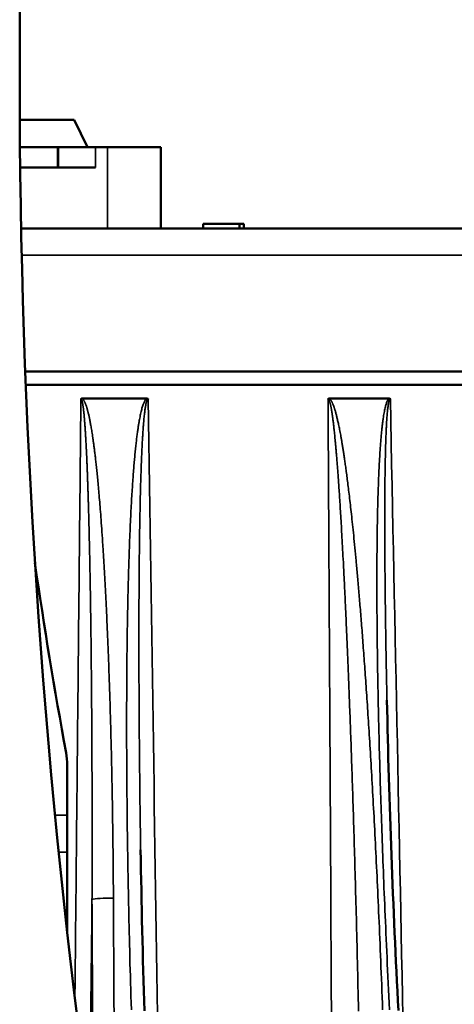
# Model space of a CAD drawing. Header units: millimetres. Extents: x 40 to 2195, y 40 to 1687.
# Tile 32 of 185: x 318 to 349, y 873 to 946. Entities that reach past the tile are written whole.
import ezdxf

# ---------------------------------------------------------------- set-up
doc = ezdxf.new("R2010")
doc.units = ezdxf.units.MM
doc.header["$LTSCALE"] = 8
doc.layers.add('Visible (ISO)', color=7, linetype='Continuous', lineweight=50)
doc.layers.add('Visible Narrow (ISO)', color=7, linetype='Continuous', lineweight=35)

msp = doc.modelspace()

# ---------------------------------------------------------------- linework, layer by layer
at = {"layer": 'Visible (ISO)'}
for p, q in [((321.503, 938.218), (317.511, 938.218)), ((321.503, 938.218), (322.503, 936.218)), ((317.525, 936.218), (320.293, 936.218)), ((320.362, 936.218), (320.293, 936.218)), ((323.082, 936.218), (320.362, 936.218)), ((323.082, 936.218), (323.958, 936.218)), ((327.899, 936.218), (323.958, 936.218)), ((327.899, 936.218), (327.899, 930.218)), ((323.082, 934.718), (317.541, 934.718)), ((331.003, 930.568), (333.684, 930.568)), ((331.003, 930.218), (331.003, 930.568)), ((333.684, 930.568), (334.003, 930.568)), ((333.684, 930.218), (333.684, 930.568)), ((334.003, 930.218), (334.003, 930.568)), ((352.209, 930.218), (317.61, 930.218)), ((379.977, 919.718), (317.912, 919.718)), ((380.003, 918.718), (317.951, 918.718)), ((326.856, 917.718), (322.112, 917.718)), ((340.303, 917.718), (344.687, 917.718)), ((321.003, 890.758), (321.003, 887.087)), ((321.003, 884.347), (321.003, 887.087)), ((321.003, 884.347), (321.003, 878.426))]:
    msp.add_line(p, q, dxfattribs=at)
for centre, radius, start, end in [((882.503, 941.218), 565, 172.43857, 187.56143), ((670.087, 956.218), 355.083, 188.19039, 190.4741)]:
    msp.add_arc(centre, radius, start, end, dxfattribs=at)
msp.add_ellipse((315.988, 890.758), major_axis=(5.015, -0.001), ratio=0.998498, start_param=0.00019, end_param=0.182727, dxfattribs=at)
for points, knots in [([(322.011, 917.678), (322.012, 917.679), (322.012, 917.68), (322.013, 917.68), (322.02, 917.689), (322.029, 917.695), (322.039, 917.701), (322.047, 917.705), (322.055, 917.708), (322.064, 917.711), (322.067, 917.712), (322.071, 917.713), (322.074, 917.714), (322.086, 917.717), (322.099, 917.718), (322.112, 917.718)], [0, 0, 0, 0, 0.0251167, 0.0251167, 0.0251167, 0.3333333, 0.3333333, 0.3333333, 0.5746484, 0.5746484, 0.5746484, 0.6666667, 0.6666667, 0.6666667, 1, 1, 1, 1]), ([(326.856, 917.718), (326.861, 917.718), (326.866, 917.717), (326.87, 917.717), (326.887, 917.716), (326.903, 917.713), (326.917, 917.708), (326.927, 917.704), (326.936, 917.7), (326.945, 917.694), (326.953, 917.69), (326.96, 917.684), (326.966, 917.678)], [0, 0, 0, 0, 0.111119, 0.111119, 0.111119, 0.5, 0.5, 0.5, 0.772035, 0.772035, 0.772035, 1, 1, 1, 1]), ([(340.201, 917.678), (340.205, 917.682), (340.209, 917.686), (340.213, 917.689), (340.223, 917.697), (340.234, 917.703), (340.246, 917.708), (340.254, 917.711), (340.262, 917.713), (340.27, 917.715), (340.28, 917.717), (340.291, 917.718), (340.303, 917.718)], [0, 0, 0, 0, 0.147701, 0.147701, 0.147701, 0.5, 0.5, 0.5, 0.721689, 0.721689, 0.721689, 1, 1, 1, 1]), ([(344.687, 917.718), (344.707, 917.718), (344.724, 917.715), (344.741, 917.708), (344.746, 917.706), (344.752, 917.704), (344.757, 917.701), (344.767, 917.695), (344.777, 917.688), (344.786, 917.678)], [0, 0, 0, 0, 0.5, 0.5, 0.5, 0.6679457, 0.6679457, 0.6679457, 1, 1, 1, 1])]:
    msp.add_open_spline(points, degree=3, knots=knots, dxfattribs=at)
for points in [[(344.535, 895.549), (344.691, 887.942), (344.989, 880.33), (345.377, 872.72)], [(326.407, 884.52), (326.467, 880.578), (326.559, 876.636), (326.681, 872.694)]]:
    msp.add_open_spline(points, degree=3, dxfattribs=at)
at = {"layer": 'Visible Narrow (ISO)'}
for p, q in [((320.293, 936.218), (320.293, 934.718)), ((320.362, 936.218), (320.362, 934.718)), ((323.082, 936.218), (323.082, 934.718)), ((323.958, 936.218), (323.958, 930.218)), ((353.607, 928.27), (317.652, 928.27)), ((321.003, 887.087), (320.102, 887.087)), ((321.003, 884.347), (320.373, 884.347))]:
    msp.add_line(p, q, dxfattribs=at)
msp.add_ellipse((324.082, 880.86), major_axis=(-1.3, -0.007), ratio=0.088095, start_param=4.462242, end_param=6.020381, dxfattribs=at)
for points, knots in [([(322.011, 917.678), (321.941, 910.677), (321.87, 903.586), (321.798, 896.455), (321.727, 889.324), (321.654, 882.152), (321.58, 874.796), (321.576, 874.386), (321.572, 873.976), (321.568, 873.566)], [0, 0, 0, 0, 0.25, 0.25, 0.25, 0.5, 0.5, 0.5, 0.5139132, 0.5139132, 0.5139132, 0.5139132]), ([(322.826, 880.883), (322.828, 881.3), (322.829, 881.711), (322.83, 882.118), (322.832, 882.771), (322.833, 883.41), (322.833, 884.037), (322.834, 884.439), (322.834, 884.836), (322.834, 885.227), (322.835, 885.824), (322.834, 886.406), (322.834, 886.971), (322.833, 887.35), (322.833, 887.722), (322.832, 888.085), (322.831, 888.617), (322.83, 889.132), (322.829, 889.631), (322.828, 889.98), (322.827, 890.32), (322.825, 890.654), (322.824, 891.122), (322.822, 891.576), (322.82, 892.017), (322.818, 892.338), (322.817, 892.651), (322.815, 892.958), (322.813, 893.372), (322.81, 893.775), (322.808, 894.167), (322.806, 894.463), (322.804, 894.754), (322.802, 895.038), (322.799, 895.407), (322.796, 895.766), (322.793, 896.116), (322.791, 896.392), (322.789, 896.663), (322.787, 896.928), (322.784, 897.258), (322.78, 897.58), (322.777, 897.894), (322.775, 898.152), (322.772, 898.405), (322.77, 898.653), (322.766, 898.95), (322.763, 899.239), (322.76, 899.522), (322.757, 899.764), (322.754, 900.001), (322.751, 900.233), (322.748, 900.5), (322.745, 900.761), (322.741, 901.017), (322.738, 901.244), (322.735, 901.466), (322.732, 901.685), (322.729, 901.926), (322.725, 902.162), (322.722, 902.394), (322.719, 902.608), (322.715, 902.818), (322.712, 903.024), (322.709, 903.244), (322.705, 903.459), (322.702, 903.67), (322.698, 903.873), (322.695, 904.073), (322.691, 904.27), (322.688, 904.47), (322.684, 904.668), (322.681, 904.862), (322.677, 905.057), (322.674, 905.249), (322.67, 905.438), (322.666, 905.624), (322.663, 905.807), (322.659, 905.988), (322.655, 906.176), (322.651, 906.361), (322.647, 906.543), (322.644, 906.715), (322.64, 906.884), (322.636, 907.049), (322.632, 907.228), (322.628, 907.403), (322.624, 907.573), (322.621, 907.726), (322.617, 907.876), (322.613, 908.022), (322.609, 908.187), (322.605, 908.346), (322.602, 908.501), (322.598, 908.635), (322.595, 908.765), (322.591, 908.892), (322.587, 909.041), (322.583, 909.185), (322.58, 909.325), (322.576, 909.442), (322.573, 909.556), (322.57, 909.667), (322.566, 909.803), (322.562, 909.934), (322.558, 910.062), (322.555, 910.165), (322.552, 910.265), (322.549, 910.363), (322.546, 910.487), (322.542, 910.608), (322.538, 910.725), (322.535, 910.815), (322.532, 910.904), (322.529, 910.99), (322.526, 911.104), (322.522, 911.215), (322.518, 911.323), (322.516, 911.403), (322.513, 911.481), (322.51, 911.557), (322.507, 911.662), (322.503, 911.764), (322.499, 911.864), (322.497, 911.934), (322.494, 912.003), (322.492, 912.071), (322.488, 912.168), (322.484, 912.263), (322.481, 912.354), (322.478, 912.417), (322.476, 912.478), (322.474, 912.538), (322.47, 912.628), (322.467, 912.716), (322.463, 912.801), (322.461, 912.856), (322.459, 912.911), (322.456, 912.964), (322.453, 913.048), (322.449, 913.128), (322.446, 913.207), (322.444, 913.256), (322.442, 913.305), (322.44, 913.352), (322.436, 913.429), (322.433, 913.504), (322.429, 913.577), (322.427, 913.621), (322.425, 913.664), (322.423, 913.706), (322.42, 913.777), (322.417, 913.847), (322.413, 913.914), (322.412, 913.953), (322.41, 913.991), (322.408, 914.028), (322.405, 914.095), (322.401, 914.159), (322.398, 914.222), (322.396, 914.256), (322.395, 914.29), (322.393, 914.323), (322.39, 914.385), (322.387, 914.445), (322.383, 914.503), (322.382, 914.534), (322.38, 914.564), (322.378, 914.594), (322.375, 914.651), (322.372, 914.707), (322.369, 914.762), (322.368, 914.789), (322.366, 914.816), (322.364, 914.842), (322.361, 914.896), (322.358, 914.948), (322.355, 914.999), (322.354, 915.023), (322.352, 915.047), (322.351, 915.071), (322.348, 915.121), (322.345, 915.169), (322.342, 915.216), (322.341, 915.238), (322.339, 915.259), (322.338, 915.28), (322.335, 915.326), (322.332, 915.371), (322.329, 915.415), (322.328, 915.434), (322.327, 915.453), (322.325, 915.472), (322.322, 915.515), (322.32, 915.557), (322.317, 915.598), (322.316, 915.615), (322.314, 915.632), (322.313, 915.648), (322.31, 915.688), (322.308, 915.727), (322.305, 915.765), (322.304, 915.78), (322.303, 915.795), (322.302, 915.81), (322.299, 915.848), (322.296, 915.884), (322.293, 915.919), (322.292, 915.933), (322.291, 915.946), (322.29, 915.959), (322.288, 915.994), (322.285, 916.028), (322.282, 916.062), (322.281, 916.074), (322.28, 916.085), (322.279, 916.097), (322.277, 916.13), (322.274, 916.162), (322.272, 916.194), (322.271, 916.204), (322.27, 916.215), (322.269, 916.225), (322.266, 916.257), (322.264, 916.287), (322.261, 916.317), (322.26, 916.326), (322.259, 916.336), (322.258, 916.346), (322.256, 916.375), (322.253, 916.404), (322.251, 916.433), (322.25, 916.442), (322.249, 916.45), (322.248, 916.459), (322.245, 916.488), (322.243, 916.516), (322.24, 916.543), (322.239, 916.551), (322.239, 916.559), (322.238, 916.567), (322.235, 916.595), (322.232, 916.622), (322.229, 916.65), (322.229, 916.657), (322.228, 916.664), (322.227, 916.672), (322.224, 916.699), (322.221, 916.726), (322.219, 916.753), (322.218, 916.76), (322.217, 916.767), (322.216, 916.774), (322.213, 916.801), (322.21, 916.827), (322.207, 916.853), (322.207, 916.859), (322.206, 916.866), (322.205, 916.872), (322.202, 916.898), (322.199, 916.923), (322.196, 916.948), (322.195, 916.954), (322.195, 916.959), (322.194, 916.965), (322.191, 916.99), (322.188, 917.014), (322.185, 917.037), (322.184, 917.042), (322.183, 917.047), (322.183, 917.052), (322.18, 917.075), (322.177, 917.097), (322.174, 917.118), (322.173, 917.123), (322.172, 917.127), (322.172, 917.131), (322.169, 917.152), (322.166, 917.173), (322.163, 917.192), (322.162, 917.196), (322.162, 917.2), (322.161, 917.203), (322.158, 917.226), (322.154, 917.248), (322.151, 917.269), (322.147, 917.29), (322.144, 917.309), (322.14, 917.329), (322.137, 917.348), (322.133, 917.367), (322.13, 917.385), (322.126, 917.403), (322.122, 917.421), (322.118, 917.439), (322.114, 917.456), (322.11, 917.474), (322.106, 917.491), (322.102, 917.508), (322.097, 917.525), (322.093, 917.541), (322.088, 917.557), (322.083, 917.573), (322.078, 917.587), (322.072, 917.602), (322.066, 917.617), (322.06, 917.63), (322.053, 917.643), (322.046, 917.654), (322.038, 917.663), (322.03, 917.672), (322.021, 917.679), (322.011, 917.678)], [0, 0, 0, 0, 0.006727, 0.006727, 0.006727, 0.017544, 0.017544, 0.017544, 0.024485, 0.024485, 0.024485, 0.035088, 0.035088, 0.035088, 0.042209, 0.042209, 0.042209, 0.052632, 0.052632, 0.052632, 0.059922, 0.059922, 0.059922, 0.070175, 0.070175, 0.070175, 0.077637, 0.077637, 0.077637, 0.087719, 0.087719, 0.087719, 0.095357, 0.095357, 0.095357, 0.105263, 0.105263, 0.105263, 0.113074, 0.113074, 0.113074, 0.122807, 0.122807, 0.122807, 0.130795, 0.130795, 0.130795, 0.140351, 0.140351, 0.140351, 0.148514, 0.148514, 0.148514, 0.157895, 0.157895, 0.157895, 0.166233, 0.166233, 0.166233, 0.175439, 0.175439, 0.175439, 0.183953, 0.183953, 0.183953, 0.192982, 0.192982, 0.192982, 0.201672, 0.201672, 0.201672, 0.210526, 0.210526, 0.210526, 0.219376, 0.219376, 0.219376, 0.22807, 0.22807, 0.22807, 0.237092, 0.237092, 0.237092, 0.245614, 0.245614, 0.245614, 0.254839, 0.254839, 0.254839, 0.263158, 0.263158, 0.263158, 0.272558, 0.272558, 0.272558, 0.280702, 0.280702, 0.280702, 0.290265, 0.290265, 0.290265, 0.298246, 0.298246, 0.298246, 0.307983, 0.307983, 0.307983, 0.315789, 0.315789, 0.315789, 0.325703, 0.325703, 0.325703, 0.333333, 0.333333, 0.333333, 0.343423, 0.343423, 0.343423, 0.350877, 0.350877, 0.350877, 0.361141, 0.361141, 0.361141, 0.368421, 0.368421, 0.368421, 0.378859, 0.378859, 0.378859, 0.385965, 0.385965, 0.385965, 0.396579, 0.396579, 0.396579, 0.403509, 0.403509, 0.403509, 0.414298, 0.414298, 0.414298, 0.421053, 0.421053, 0.421053, 0.432017, 0.432017, 0.432017, 0.438596, 0.438596, 0.438596, 0.449737, 0.449737, 0.449737, 0.45614, 0.45614, 0.45614, 0.467454, 0.467454, 0.467454, 0.473684, 0.473684, 0.473684, 0.485172, 0.485172, 0.485172, 0.491228, 0.491228, 0.491228, 0.502892, 0.502892, 0.502892, 0.508772, 0.508772, 0.508772, 0.520612, 0.520612, 0.520612, 0.526316, 0.526316, 0.526316, 0.538331, 0.538331, 0.538331, 0.54386, 0.54386, 0.54386, 0.55605, 0.55605, 0.55605, 0.561404, 0.561404, 0.561404, 0.573769, 0.573769, 0.573769, 0.578947, 0.578947, 0.578947, 0.591488, 0.591488, 0.591488, 0.596491, 0.596491, 0.596491, 0.609207, 0.609207, 0.609207, 0.614035, 0.614035, 0.614035, 0.626926, 0.626926, 0.626926, 0.631579, 0.631579, 0.631579, 0.644645, 0.644645, 0.644645, 0.649123, 0.649123, 0.649123, 0.662364, 0.662364, 0.662364, 0.666667, 0.666667, 0.666667, 0.680083, 0.680083, 0.680083, 0.684211, 0.684211, 0.684211, 0.6978, 0.6978, 0.6978, 0.701754, 0.701754, 0.701754, 0.715512, 0.715512, 0.715512, 0.719298, 0.719298, 0.719298, 0.733232, 0.733232, 0.733232, 0.736842, 0.736842, 0.736842, 0.750955, 0.750955, 0.750955, 0.754386, 0.754386, 0.754386, 0.768677, 0.768677, 0.768677, 0.77193, 0.77193, 0.77193, 0.786401, 0.786401, 0.786401, 0.789474, 0.789474, 0.789474, 0.804119, 0.804119, 0.804119, 0.807018, 0.807018, 0.807018, 0.821838, 0.821838, 0.821838, 0.824561, 0.824561, 0.824561, 0.842105, 0.842105, 0.842105, 0.859649, 0.859649, 0.859649, 0.877193, 0.877193, 0.877193, 0.894737, 0.894737, 0.894737, 0.912281, 0.912281, 0.912281, 0.929825, 0.929825, 0.929825, 0.947368, 0.947368, 0.947368, 0.964912, 0.964912, 0.964912, 0.982456, 0.982456, 0.982456, 1, 1, 1, 1]), ([(324.403, 880.973), (324.397, 882.046), (324.389, 883.081), (324.378, 884.084), (324.368, 885.088), (324.355, 886.059), (324.341, 886.983), (324.327, 887.907), (324.312, 888.783), (324.295, 889.614), (324.279, 890.446), (324.262, 891.232), (324.244, 891.979), (324.226, 892.727), (324.207, 893.436), (324.188, 894.112), (324.169, 894.788), (324.15, 895.432), (324.13, 896.048), (324.11, 896.664), (324.09, 897.252), (324.07, 897.815), (324.049, 898.379), (324.029, 898.918), (324.008, 899.435), (323.988, 899.952), (323.967, 900.447), (323.946, 900.923), (323.925, 901.398), (323.904, 901.855), (323.883, 902.294), (323.862, 902.734), (323.841, 903.157), (323.82, 903.566), (323.799, 903.975), (323.778, 904.37), (323.756, 904.754), (323.735, 905.138), (323.713, 905.511), (323.692, 905.875), (323.67, 906.239), (323.648, 906.593), (323.626, 906.934), (323.603, 907.275), (323.582, 907.602), (323.56, 907.912), (323.538, 908.222), (323.517, 908.514), (323.497, 908.791), (323.476, 909.067), (323.456, 909.328), (323.437, 909.575), (323.417, 909.822), (323.398, 910.055), (323.38, 910.278), (323.361, 910.5), (323.343, 910.711), (323.325, 910.912), (323.307, 911.113), (323.29, 911.304), (323.273, 911.486), (323.255, 911.669), (323.239, 911.842), (323.222, 912.007), (323.206, 912.172), (323.19, 912.33), (323.174, 912.481), (323.159, 912.631), (323.143, 912.775), (323.128, 912.913), (323.113, 913.05), (323.098, 913.181), (323.084, 913.307), (323.069, 913.432), (323.055, 913.552), (323.041, 913.666), (323.027, 913.781), (323.014, 913.89), (323.001, 913.995), (322.987, 914.099), (322.974, 914.199), (322.962, 914.295), (322.949, 914.391), (322.936, 914.482), (322.924, 914.57), (322.912, 914.658), (322.9, 914.743), (322.888, 914.824), (322.876, 914.905), (322.865, 914.982), (322.853, 915.057), (322.842, 915.131), (322.831, 915.202), (322.82, 915.271), (322.809, 915.339), (322.798, 915.404), (322.788, 915.467), (322.778, 915.53), (322.767, 915.59), (322.757, 915.647), (322.747, 915.705), (322.737, 915.76), (322.728, 915.813), (322.718, 915.866), (322.709, 915.917), (322.699, 915.966), (322.69, 916.015), (322.681, 916.062), (322.672, 916.107), (322.663, 916.153), (322.654, 916.196), (322.645, 916.239), (322.637, 916.281), (322.628, 916.321), (322.62, 916.361), (322.611, 916.401), (322.603, 916.439), (322.594, 916.476), (322.586, 916.514), (322.577, 916.55), (322.569, 916.586), (322.56, 916.621), (322.552, 916.656), (322.543, 916.691), (322.535, 916.725), (322.526, 916.759), (322.517, 916.793), (322.508, 916.826), (322.5, 916.86), (322.491, 916.892), (322.482, 916.924), (322.473, 916.956), (322.464, 916.987), (322.454, 917.018), (322.445, 917.048), (322.436, 917.077), (322.427, 917.106), (322.418, 917.133), (322.41, 917.16), (322.401, 917.186), (322.392, 917.211), (322.383, 917.235), (322.375, 917.259), (322.366, 917.282), (322.358, 917.304), (322.35, 917.326), (322.341, 917.347), (322.333, 917.367), (322.325, 917.387), (322.317, 917.406), (322.308, 917.425), (322.3, 917.443), (322.291, 917.462), (322.282, 917.479), (322.274, 917.497), (322.265, 917.515), (322.255, 917.532), (322.246, 917.55), (322.236, 917.567), (322.225, 917.583), (322.215, 917.6), (322.204, 917.616), (322.193, 917.632), (322.181, 917.648), (322.169, 917.663), (322.156, 917.677), (322.143, 917.692), (322.128, 917.705), (322.112, 917.718)], [0, 0, 0, 0, 0.017857, 0.017857, 0.017857, 0.035714, 0.035714, 0.035714, 0.053571, 0.053571, 0.053571, 0.071429, 0.071429, 0.071429, 0.089286, 0.089286, 0.089286, 0.107143, 0.107143, 0.107143, 0.125, 0.125, 0.125, 0.142857, 0.142857, 0.142857, 0.160714, 0.160714, 0.160714, 0.178571, 0.178571, 0.178571, 0.196429, 0.196429, 0.196429, 0.214286, 0.214286, 0.214286, 0.232143, 0.232143, 0.232143, 0.25, 0.25, 0.25, 0.267857, 0.267857, 0.267857, 0.285714, 0.285714, 0.285714, 0.303571, 0.303571, 0.303571, 0.321429, 0.321429, 0.321429, 0.339286, 0.339286, 0.339286, 0.357143, 0.357143, 0.357143, 0.375, 0.375, 0.375, 0.392857, 0.392857, 0.392857, 0.410714, 0.410714, 0.410714, 0.428571, 0.428571, 0.428571, 0.446429, 0.446429, 0.446429, 0.464286, 0.464286, 0.464286, 0.482143, 0.482143, 0.482143, 0.5, 0.5, 0.5, 0.517857, 0.517857, 0.517857, 0.535714, 0.535714, 0.535714, 0.553571, 0.553571, 0.553571, 0.571429, 0.571429, 0.571429, 0.589286, 0.589286, 0.589286, 0.607143, 0.607143, 0.607143, 0.625, 0.625, 0.625, 0.642857, 0.642857, 0.642857, 0.660714, 0.660714, 0.660714, 0.678571, 0.678571, 0.678571, 0.696429, 0.696429, 0.696429, 0.714286, 0.714286, 0.714286, 0.732143, 0.732143, 0.732143, 0.75, 0.75, 0.75, 0.767857, 0.767857, 0.767857, 0.785714, 0.785714, 0.785714, 0.803571, 0.803571, 0.803571, 0.821429, 0.821429, 0.821429, 0.839286, 0.839286, 0.839286, 0.857143, 0.857143, 0.857143, 0.875, 0.875, 0.875, 0.892857, 0.892857, 0.892857, 0.910714, 0.910714, 0.910714, 0.928571, 0.928571, 0.928571, 0.946429, 0.946429, 0.946429, 0.964286, 0.964286, 0.964286, 0.982143, 0.982143, 0.982143, 1, 1, 1, 1]), ([(326.856, 917.718), (326.835, 917.703), (326.816, 917.684), (326.798, 917.664), (326.781, 917.644), (326.764, 917.623), (326.749, 917.599), (326.733, 917.575), (326.717, 917.55), (326.702, 917.522), (326.687, 917.494), (326.673, 917.464), (326.658, 917.432), (326.643, 917.399), (326.629, 917.365), (326.614, 917.327), (326.599, 917.29), (326.585, 917.25), (326.57, 917.208), (326.556, 917.165), (326.542, 917.121), (326.528, 917.073), (326.513, 917.026), (326.499, 916.977), (326.485, 916.925), (326.471, 916.873), (326.457, 916.819), (326.444, 916.762), (326.43, 916.705), (326.416, 916.645), (326.402, 916.582), (326.388, 916.52), (326.374, 916.454), (326.361, 916.385), (326.347, 916.316), (326.333, 916.244), (326.319, 916.169), (326.305, 916.093), (326.291, 916.015), (326.277, 915.931), (326.263, 915.848), (326.249, 915.761), (326.235, 915.669), (326.221, 915.577), (326.206, 915.48), (326.192, 915.377), (326.177, 915.274), (326.162, 915.165), (326.147, 915.05), (326.132, 914.935), (326.117, 914.813), (326.102, 914.686), (326.087, 914.558), (326.072, 914.425), (326.056, 914.286), (326.041, 914.147), (326.026, 914.004), (326.012, 913.857), (325.997, 913.711), (325.982, 913.561), (325.968, 913.408), (325.954, 913.256), (325.94, 913.1), (325.927, 912.939), (325.913, 912.778), (325.899, 912.613), (325.886, 912.442), (325.873, 912.27), (325.859, 912.093), (325.846, 911.909), (325.833, 911.724), (325.819, 911.533), (325.806, 911.332), (325.793, 911.132), (325.779, 910.923), (325.766, 910.704), (325.753, 910.485), (325.739, 910.256), (325.726, 910.016), (325.713, 909.776), (325.699, 909.525), (325.686, 909.26), (325.673, 908.996), (325.659, 908.72), (325.646, 908.429), (325.633, 908.138), (325.62, 907.834), (325.607, 907.515), (325.594, 907.196), (325.582, 906.862), (325.569, 906.513), (325.557, 906.164), (325.545, 905.8), (325.533, 905.419), (325.521, 905.039), (325.51, 904.643), (325.499, 904.23), (325.488, 903.817), (325.478, 903.387), (325.468, 902.939), (325.458, 902.49), (325.449, 902.023), (325.44, 901.532), (325.431, 901.042), (325.423, 900.528), (325.416, 899.985), (325.408, 899.443), (325.402, 898.871), (325.396, 898.267), (325.39, 897.662), (325.386, 897.025), (325.382, 896.348), (325.379, 895.671), (325.376, 894.955), (325.376, 894.197), (325.375, 893.438), (325.376, 892.637), (325.379, 891.802), (325.382, 890.967), (325.387, 890.098), (325.394, 889.201), (325.401, 888.304), (325.411, 887.378), (325.423, 886.417), (325.434, 885.456), (325.449, 884.46), (325.466, 883.422), (325.483, 882.384), (325.504, 881.304), (325.528, 880.177), (325.552, 879.05), (325.579, 877.877), (325.611, 876.643), (325.643, 875.41), (325.68, 874.116), (325.722, 872.767)], [0.0000009, 0.0000009, 0.0000009, 0.0000009, 0.0222222, 0.0222222, 0.0222222, 0.0444444, 0.0444444, 0.0444444, 0.0666667, 0.0666667, 0.0666667, 0.0888889, 0.0888889, 0.0888889, 0.1111111, 0.1111111, 0.1111111, 0.1333333, 0.1333333, 0.1333333, 0.1555556, 0.1555556, 0.1555556, 0.1777778, 0.1777778, 0.1777778, 0.2, 0.2, 0.2, 0.2222222, 0.2222222, 0.2222222, 0.2444444, 0.2444444, 0.2444444, 0.2666667, 0.2666667, 0.2666667, 0.2888889, 0.2888889, 0.2888889, 0.3111111, 0.3111111, 0.3111111, 0.3333333, 0.3333333, 0.3333333, 0.3555556, 0.3555556, 0.3555556, 0.3777778, 0.3777778, 0.3777778, 0.4, 0.4, 0.4, 0.4222222, 0.4222222, 0.4222222, 0.4444444, 0.4444444, 0.4444444, 0.4666667, 0.4666667, 0.4666667, 0.4888889, 0.4888889, 0.4888889, 0.5111111, 0.5111111, 0.5111111, 0.5333333, 0.5333333, 0.5333333, 0.5555556, 0.5555556, 0.5555556, 0.5777778, 0.5777778, 0.5777778, 0.6, 0.6, 0.6, 0.6222222, 0.6222222, 0.6222222, 0.6444444, 0.6444444, 0.6444444, 0.6666667, 0.6666667, 0.6666667, 0.6888889, 0.6888889, 0.6888889, 0.7111111, 0.7111111, 0.7111111, 0.7333333, 0.7333333, 0.7333333, 0.7555556, 0.7555556, 0.7555556, 0.7777778, 0.7777778, 0.7777778, 0.8, 0.8, 0.8, 0.8222222, 0.8222222, 0.8222222, 0.8444444, 0.8444444, 0.8444444, 0.8666667, 0.8666667, 0.8666667, 0.8888889, 0.8888889, 0.8888889, 0.9111111, 0.9111111, 0.9111111, 0.9333333, 0.9333333, 0.9333333, 0.9555556, 0.9555556, 0.9555556, 0.9777778, 0.9777778, 0.9777778, 1, 1, 1, 1]), ([(326.966, 917.678), (326.954, 917.678), (326.931, 917.668), (326.897, 917.626), (326.87, 917.568), (326.845, 917.499), (326.822, 917.419), (326.8, 917.326), (326.778, 917.217), (326.756, 917.094), (326.735, 916.957), (326.714, 916.806), (326.693, 916.64), (326.673, 916.458), (326.653, 916.258), (326.633, 916.038), (326.613, 915.798), (326.592, 915.532), (326.572, 915.235), (326.551, 914.903), (326.53, 914.533), (326.509, 914.128), (326.488, 913.697), (326.469, 913.248), (326.451, 912.778), (326.434, 912.28), (326.417, 911.746), (326.4, 911.167), (326.384, 910.536), (326.368, 909.845), (326.352, 909.086), (326.338, 908.251), (326.324, 907.334), (326.311, 906.329), (326.3, 905.234), (326.291, 904.043), (326.285, 902.754), (326.28, 901.351), (326.279, 899.807), (326.281, 898.092), (326.288, 896.178), (326.3, 894.032), (326.319, 891.633), (326.346, 889.038), (326.376, 886.655), (326.398, 885.106), (326.407, 884.52)], [0, 0, 0, 0, 0.0212766, 0.0425532, 0.0638298, 0.0851064, 0.106383, 0.1276596, 0.1489362, 0.1702128, 0.1914894, 0.212766, 0.2340426, 0.2553191, 0.2765957, 0.2978723, 0.3191489, 0.3404255, 0.3617021, 0.3829787, 0.4042553, 0.4255319, 0.4468085, 0.4680851, 0.4893617, 0.5106383, 0.5319149, 0.5531915, 0.5744681, 0.5957447, 0.6170213, 0.6382979, 0.6595745, 0.6808511, 0.7021277, 0.7234043, 0.7446809, 0.7659574, 0.787234, 0.8085106, 0.8297872, 0.8510638, 0.8723404, 0.893617, 0.9148936, 0.9273591, 0.9273591, 0.9273591, 0.9273591]), ([(328.539, 812.664), (328.501, 815.23), (328.463, 817.782), (328.425, 820.318), (328.184, 836.371), (327.954, 851.78), (327.713, 867.861), (327.472, 883.942), (327.221, 900.694), (326.966, 917.678)], [0.2806821, 0.2806821, 0.2806821, 0.2806821, 0.3333333, 0.3333333, 0.3333333, 0.6666667, 0.6666667, 0.6666667, 1, 1, 1, 1]), ([(340.201, 917.678), (340.265, 906.142), (340.329, 894.478), (340.394, 882.793), (340.458, 871.108), (340.522, 859.401), (340.589, 847.354), (340.655, 835.307), (340.723, 822.92), (340.793, 810.144), (340.863, 797.368), (340.935, 784.203), (341.008, 770.665)], [0, 0, 0, 0, 0.25, 0.25, 0.25, 0.5, 0.5, 0.5, 0.75, 0.75, 0.75, 1, 1, 1, 1]), ([(344.215, 872.767), (344.171, 874.008), (344.125, 875.199), (344.08, 876.336), (344.034, 877.472), (343.988, 878.555), (343.943, 879.593), (343.897, 880.631), (343.851, 881.625), (343.806, 882.579), (343.76, 883.534), (343.715, 884.449), (343.67, 885.334), (343.624, 886.219), (343.579, 887.073), (343.534, 887.898), (343.489, 888.723), (343.443, 889.52), (343.399, 890.284), (343.354, 891.049), (343.31, 891.78), (343.267, 892.479), (343.224, 893.178), (343.182, 893.844), (343.14, 894.483), (343.099, 895.121), (343.058, 895.732), (343.018, 896.319), (342.978, 896.906), (342.938, 897.47), (342.899, 898.012), (342.86, 898.554), (342.822, 899.074), (342.784, 899.575), (342.747, 900.076), (342.71, 900.557), (342.673, 901.019), (342.637, 901.482), (342.601, 901.927), (342.566, 902.354), (342.531, 902.782), (342.496, 903.193), (342.462, 903.588), (342.428, 903.983), (342.395, 904.362), (342.363, 904.727), (342.33, 905.091), (342.298, 905.441), (342.267, 905.777), (342.235, 906.113), (342.205, 906.435), (342.175, 906.744), (342.145, 907.054), (342.115, 907.35), (342.087, 907.635), (342.058, 907.92), (342.03, 908.193), (342.002, 908.455), (341.975, 908.716), (341.948, 908.967), (341.921, 909.207), (341.895, 909.448), (341.869, 909.678), (341.844, 909.898), (341.819, 910.118), (341.795, 910.329), (341.771, 910.531), (341.747, 910.732), (341.724, 910.925), (341.702, 911.109), (341.679, 911.293), (341.657, 911.469), (341.636, 911.637), (341.614, 911.806), (341.593, 911.966), (341.573, 912.119), (341.553, 912.273), (341.533, 912.419), (341.514, 912.559), (341.495, 912.699), (341.476, 912.833), (341.458, 912.961), (341.44, 913.089), (341.422, 913.211), (341.405, 913.328), (341.388, 913.446), (341.371, 913.558), (341.354, 913.666), (341.338, 913.773), (341.322, 913.877), (341.306, 913.977), (341.29, 914.076), (341.275, 914.172), (341.26, 914.265), (341.245, 914.358), (341.23, 914.447), (341.215, 914.534), (341.2, 914.62), (341.186, 914.703), (341.172, 914.784), (341.158, 914.864), (341.144, 914.942), (341.13, 915.017), (341.117, 915.092), (341.103, 915.164), (341.09, 915.234), (341.077, 915.303), (341.064, 915.371), (341.051, 915.435), (341.039, 915.5), (341.026, 915.563), (341.014, 915.623), (341.002, 915.683), (340.989, 915.742), (340.978, 915.798), (340.966, 915.854), (340.954, 915.908), (340.943, 915.96), (340.931, 916.012), (340.92, 916.063), (340.909, 916.112), (340.897, 916.16), (340.886, 916.208), (340.876, 916.253), (340.865, 916.299), (340.854, 916.343), (340.843, 916.385), (340.833, 916.428), (340.822, 916.469), (340.812, 916.508), (340.802, 916.548), (340.792, 916.586), (340.782, 916.623), (340.772, 916.66), (340.762, 916.696), (340.752, 916.73), (340.743, 916.764), (340.733, 916.797), (340.724, 916.829), (340.714, 916.861), (340.705, 916.892), (340.695, 916.921), (340.686, 916.951), (340.677, 916.979), (340.668, 917.007), (340.659, 917.035), (340.65, 917.061), (340.641, 917.087), (340.633, 917.112), (340.624, 917.137), (340.615, 917.161), (340.606, 917.185), (340.598, 917.208), (340.589, 917.23), (340.581, 917.252), (340.572, 917.274), (340.564, 917.295), (340.555, 917.316), (340.546, 917.336), (340.538, 917.356), (340.529, 917.376), (340.521, 917.395), (340.512, 917.414), (340.503, 917.432), (340.494, 917.451), (340.485, 917.469), (340.475, 917.487), (340.466, 917.505), (340.456, 917.522), (340.446, 917.54), (340.436, 917.557), (340.425, 917.574), (340.414, 917.592), (340.402, 917.609), (340.39, 917.626), (340.377, 917.643), (340.363, 917.66), (340.348, 917.676), (340.334, 917.691), (340.319, 917.705), (340.303, 917.718)], [0, 0, 0, 0, 0.0166667, 0.0166667, 0.0166667, 0.0333333, 0.0333333, 0.0333333, 0.05, 0.05, 0.05, 0.0666667, 0.0666667, 0.0666667, 0.0833333, 0.0833333, 0.0833333, 0.1, 0.1, 0.1, 0.1166667, 0.1166667, 0.1166667, 0.1333333, 0.1333333, 0.1333333, 0.15, 0.15, 0.15, 0.1666667, 0.1666667, 0.1666667, 0.1833333, 0.1833333, 0.1833333, 0.2, 0.2, 0.2, 0.2166667, 0.2166667, 0.2166667, 0.2333333, 0.2333333, 0.2333333, 0.25, 0.25, 0.25, 0.2666667, 0.2666667, 0.2666667, 0.2833333, 0.2833333, 0.2833333, 0.3, 0.3, 0.3, 0.3166667, 0.3166667, 0.3166667, 0.3333333, 0.3333333, 0.3333333, 0.35, 0.35, 0.35, 0.3666667, 0.3666667, 0.3666667, 0.3833333, 0.3833333, 0.3833333, 0.4, 0.4, 0.4, 0.4166667, 0.4166667, 0.4166667, 0.4333333, 0.4333333, 0.4333333, 0.45, 0.45, 0.45, 0.4666667, 0.4666667, 0.4666667, 0.4833333, 0.4833333, 0.4833333, 0.5, 0.5, 0.5, 0.5166667, 0.5166667, 0.5166667, 0.5333333, 0.5333333, 0.5333333, 0.55, 0.55, 0.55, 0.5666667, 0.5666667, 0.5666667, 0.5833333, 0.5833333, 0.5833333, 0.6, 0.6, 0.6, 0.6166667, 0.6166667, 0.6166667, 0.6333333, 0.6333333, 0.6333333, 0.65, 0.65, 0.65, 0.6666667, 0.6666667, 0.6666667, 0.6833333, 0.6833333, 0.6833333, 0.7, 0.7, 0.7, 0.7166667, 0.7166667, 0.7166667, 0.7333333, 0.7333333, 0.7333333, 0.75, 0.75, 0.75, 0.7666667, 0.7666667, 0.7666667, 0.7833333, 0.7833333, 0.7833333, 0.8, 0.8, 0.8, 0.8166667, 0.8166667, 0.8166667, 0.8333333, 0.8333333, 0.8333333, 0.85, 0.85, 0.85, 0.8666667, 0.8666667, 0.8666667, 0.8833333, 0.8833333, 0.8833333, 0.9, 0.9, 0.9, 0.9166667, 0.9166667, 0.9166667, 0.9333333, 0.9333333, 0.9333333, 0.95, 0.95, 0.95, 0.9666667, 0.9666667, 0.9666667, 0.9833333, 0.9833333, 0.9833333, 0.9999895, 0.9999895, 0.9999895, 0.9999895]), ([(344.687, 917.718), (344.67, 917.703), (344.654, 917.686), (344.639, 917.666), (344.624, 917.646), (344.609, 917.624), (344.595, 917.599), (344.581, 917.574), (344.567, 917.547), (344.554, 917.517), (344.54, 917.487), (344.527, 917.455), (344.514, 917.42), (344.501, 917.385), (344.488, 917.347), (344.475, 917.307), (344.463, 917.266), (344.45, 917.222), (344.437, 917.175), (344.424, 917.128), (344.412, 917.077), (344.399, 917.024), (344.387, 916.971), (344.375, 916.915), (344.363, 916.856), (344.351, 916.798), (344.339, 916.736), (344.327, 916.672), (344.315, 916.608), (344.304, 916.54), (344.292, 916.47), (344.281, 916.399), (344.27, 916.325), (344.258, 916.248), (344.247, 916.171), (344.236, 916.09), (344.225, 916.005), (344.214, 915.921), (344.203, 915.832), (344.192, 915.739), (344.181, 915.645), (344.17, 915.547), (344.159, 915.442), (344.148, 915.338), (344.137, 915.228), (344.126, 915.112), (344.115, 914.995), (344.104, 914.872), (344.094, 914.743), (344.083, 914.613), (344.072, 914.477), (344.061, 914.336), (344.051, 914.194), (344.04, 914.048), (344.03, 913.897), (344.02, 913.747), (344.011, 913.593), (344.001, 913.436), (343.992, 913.278), (343.983, 913.118), (343.974, 912.953), (343.966, 912.788), (343.957, 912.619), (343.949, 912.443), (343.941, 912.268), (343.933, 912.086), (343.925, 911.898), (343.918, 911.709), (343.91, 911.513), (343.903, 911.309), (343.895, 911.104), (343.888, 910.891), (343.882, 910.668), (343.875, 910.445), (343.868, 910.212), (343.862, 909.968), (343.856, 909.724), (343.85, 909.469), (343.844, 909.201), (343.838, 908.933), (343.833, 908.652), (343.828, 908.358), (343.823, 908.063), (343.819, 907.755), (343.815, 907.433), (343.811, 907.11), (343.807, 906.773), (343.805, 906.42), (343.802, 906.068), (343.8, 905.701), (343.798, 905.317), (343.797, 904.934), (343.796, 904.534), (343.796, 904.118), (343.796, 903.702), (343.797, 903.27), (343.799, 902.818), (343.801, 902.367), (343.803, 901.896), (343.807, 901.402), (343.811, 900.908), (343.816, 900.39), (343.822, 899.844), (343.829, 899.298), (343.836, 898.724), (343.846, 898.116), (343.855, 897.509), (343.866, 896.868), (343.879, 896.189), (343.892, 895.51), (343.907, 894.792), (343.924, 894.034), (343.942, 893.275), (343.961, 892.475), (343.984, 891.643), (344.006, 890.811), (344.031, 889.947), (344.058, 889.055), (344.086, 888.163), (344.115, 887.244), (344.148, 886.29), (344.181, 885.336), (344.217, 884.348), (344.257, 883.318), (344.297, 882.288), (344.34, 881.217), (344.387, 880.101), (344.435, 878.985), (344.486, 877.823), (344.543, 876.602), (344.6, 875.381), (344.663, 874.101), (344.731, 872.767)], [0, 0, 0, 0, 0.022727, 0.022727, 0.022727, 0.045455, 0.045455, 0.045455, 0.068182, 0.068182, 0.068182, 0.090909, 0.090909, 0.090909, 0.113636, 0.113636, 0.113636, 0.136364, 0.136364, 0.136364, 0.159091, 0.159091, 0.159091, 0.181818, 0.181818, 0.181818, 0.204545, 0.204545, 0.204545, 0.227273, 0.227273, 0.227273, 0.25, 0.25, 0.25, 0.272727, 0.272727, 0.272727, 0.295455, 0.295455, 0.295455, 0.318182, 0.318182, 0.318182, 0.340909, 0.340909, 0.340909, 0.363636, 0.363636, 0.363636, 0.386364, 0.386364, 0.386364, 0.409091, 0.409091, 0.409091, 0.431818, 0.431818, 0.431818, 0.454545, 0.454545, 0.454545, 0.477273, 0.477273, 0.477273, 0.5, 0.5, 0.5, 0.522727, 0.522727, 0.522727, 0.545455, 0.545455, 0.545455, 0.568182, 0.568182, 0.568182, 0.590909, 0.590909, 0.590909, 0.613636, 0.613636, 0.613636, 0.636364, 0.636364, 0.636364, 0.659091, 0.659091, 0.659091, 0.681818, 0.681818, 0.681818, 0.704545, 0.704545, 0.704545, 0.727273, 0.727273, 0.727273, 0.75, 0.75, 0.75, 0.772727, 0.772727, 0.772727, 0.795455, 0.795455, 0.795455, 0.818182, 0.818182, 0.818182, 0.840909, 0.840909, 0.840909, 0.863636, 0.863636, 0.863636, 0.886364, 0.886364, 0.886364, 0.909091, 0.909091, 0.909091, 0.931818, 0.931818, 0.931818, 0.954545, 0.954545, 0.954545, 0.977273, 0.977273, 0.977273, 1, 1, 1, 1]), ([(344.786, 917.678), (344.775, 917.678), (344.756, 917.67), (344.728, 917.631), (344.705, 917.576), (344.683, 917.505), (344.662, 917.421), (344.643, 917.321), (344.624, 917.205), (344.605, 917.07), (344.587, 916.916), (344.57, 916.746), (344.553, 916.56), (344.537, 916.356), (344.521, 916.132), (344.506, 915.887), (344.492, 915.618), (344.478, 915.319), (344.464, 914.984), (344.45, 914.611), (344.438, 914.2), (344.426, 913.758), (344.415, 913.296), (344.406, 912.814), (344.398, 912.304), (344.391, 911.758), (344.385, 911.167), (344.381, 910.525), (344.377, 909.823), (344.376, 909.054), (344.376, 908.208), (344.378, 907.281), (344.383, 906.267), (344.391, 905.163), (344.402, 903.964), (344.416, 902.665), (344.435, 901.252), (344.458, 899.698), (344.488, 897.973), (344.515, 896.548), (344.532, 895.706), (344.535, 895.549)], [0, 0, 0, 0, 0.0217391, 0.0434783, 0.0652174, 0.0869565, 0.1086957, 0.1304348, 0.1521739, 0.173913, 0.1956522, 0.2173913, 0.2391304, 0.2608696, 0.2826087, 0.3043478, 0.326087, 0.3478261, 0.3695652, 0.3913043, 0.4130435, 0.4347826, 0.4565217, 0.4782609, 0.5, 0.5217391, 0.5434783, 0.5652174, 0.5869565, 0.6086957, 0.6304348, 0.6521739, 0.673913, 0.6956522, 0.7173913, 0.7391304, 0.7608696, 0.7826087, 0.8043478, 0.826087, 0.8309676, 0.8309676, 0.8309676, 0.8309676]), ([(345.916, 862.172), (345.879, 864.006), (345.841, 865.847), (345.804, 867.697), (345.475, 883.83), (345.133, 900.638), (344.786, 917.678)], [0.6284519, 0.6284519, 0.6284519, 0.6284519, 0.6666667, 0.6666667, 0.6666667, 1, 1, 1, 1]), ([(322.826, 880.883), (322.77, 875.381), (322.712, 869.759), (322.653, 864.026), (322.634, 862.168), (322.615, 860.298), (322.595, 858.415), (322.565, 855.458), (322.534, 852.471), (322.503, 849.448)], [0, 0, 0, 0, 0.3333333, 0.3333333, 0.3333333, 0.4413979, 0.4413979, 0.4413979, 0.6111067, 0.6111067, 0.6111067, 0.6111067]), ([(323.129, 826.916), (323.095, 833.002), (323.061, 839.058), (323.027, 845.084), (323.021, 846.196), (323.015, 847.308), (323.008, 848.419), (322.981, 853.323), (322.954, 858.207), (322.926, 863.071), (322.912, 865.609), (322.898, 868.14), (322.884, 870.667), (322.864, 874.082), (322.845, 877.487), (322.826, 880.883)], [0, 0, 0, 0, 0.333333, 0.333333, 0.333333, 0.394897, 0.394897, 0.394897, 0.666667, 0.666667, 0.666667, 0.808411, 0.808411, 0.808411, 1, 1, 1, 1]), ([(324.692, 827.006), (324.659, 833.092), (324.627, 839.148), (324.595, 845.174), (324.562, 851.199), (324.53, 857.195), (324.498, 863.162), (324.466, 869.128), (324.435, 875.065), (324.403, 880.973)], [0, 0, 0, 0, 0.3333333, 0.3333333, 0.3333333, 0.6666667, 0.6666667, 0.6666667, 1, 1, 1, 1])]:
    msp.add_open_spline(points, degree=3, knots=knots, dxfattribs=at)
msp.add_open_spline([(342.446, 872.665), (342.419, 873.904), (342.365, 876.28), (342.283, 879.523), (342.203, 882.498), (342.123, 885.241), (342.044, 887.799), (341.966, 890.187), (341.891, 892.381), (341.818, 894.379), (341.749, 896.211), (341.681, 897.901), (341.617, 899.463), (341.554, 900.906), (341.494, 902.24), (341.436, 903.473), (341.38, 904.613), (341.327, 905.663), (341.275, 906.631), (341.226, 907.522), (341.18, 908.343), (341.135, 909.097), (341.092, 909.789), (341.052, 910.422), (341.014, 911.002), (340.977, 911.532), (340.943, 912.015), (340.911, 912.456), (340.88, 912.859), (340.851, 913.227), (340.823, 913.565), (340.797, 913.877), (340.772, 914.166), (340.747, 914.435), (340.724, 914.686), (340.701, 914.92), (340.68, 915.138), (340.659, 915.34), (340.638, 915.528), (340.619, 915.704), (340.6, 915.867), (340.581, 916.019), (340.564, 916.161), (340.546, 916.294), (340.53, 916.417), (340.513, 916.533), (340.497, 916.64), (340.482, 916.74), (340.467, 916.833), (340.452, 916.919), (340.438, 916.999), (340.424, 917.074), (340.41, 917.143), (340.396, 917.208), (340.383, 917.269), (340.369, 917.327), (340.355, 917.383), (340.34, 917.436), (340.324, 917.488), (340.306, 917.539), (340.284, 917.591), (340.26, 917.635), (340.235, 917.667), (340.213, 917.679), (340.201, 917.678)], degree=3, dxfattribs=at)

doc.saveas('drawing.dxf')
